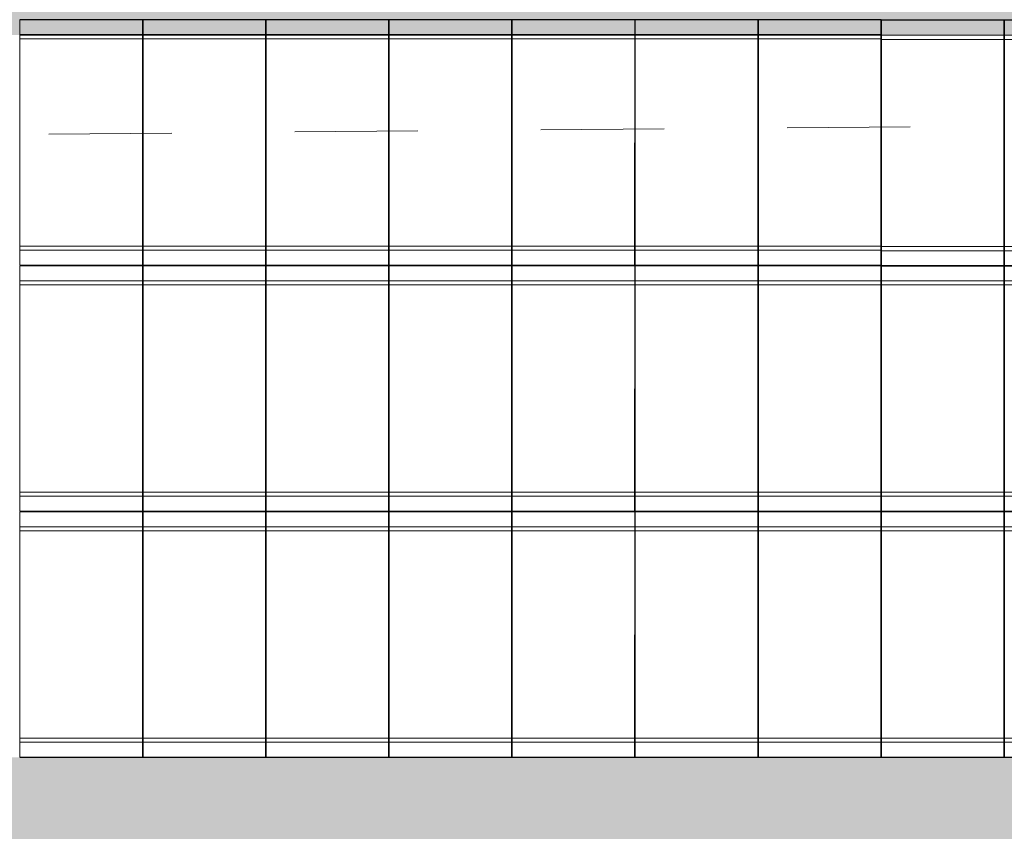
# Model space of a CAD drawing. Header units: metres. Extents: x -373759 to -373409, y 810976 to 811228.
# Tile 10 of 153: x -373677 to -373669, y 811109 to 811116. Entities that reach past the tile are written whole.
import ezdxf

# ---------------------------------------------------------------- set-up
doc = ezdxf.new("R2010")
doc.units = ezdxf.units.M
doc.header["$XCLIPFRAME"] = 2
doc.linetypes.add('TRAÇO 1mm', pattern=[2, 1, -1])
doc.layers.add('A-DETL', color=7, linetype='Continuous', lineweight=5, true_color=0x00a600)
for name, color, linetype, lineweight in [('A-FLOR', 7, 'Continuous', 5), ('A-FLOR-PATT', 7, 'Continuous', 5), ('A-GENM', 7, 'Continuous', 5), ('I-WALL', 7, 'Continuous', 5)]:
    doc.layers.add(name, color=color, linetype=linetype, lineweight=lineweight)
picture_1 = doc.add_image_def('image1.jpg', size_in_pixel=(999, 584))

# ---------------------------------------------------------------- blocks, each defined once
blk = doc.blocks.new('_EST_ PLACA PISO ESTRUTURAL MEIO - _EST_ PLACA PISO ESTRUTURAL MEIO-V4-PISTA INFERIOR PARTE 1')
at = {"layer": 'A-GENM', "color": 253, "true_color": 0xaaaaaa}
for p, q in [((-1000, 500), (-1000, -500)), ((-997.5, 500), (997.5, 500)), ((-875.8, 500), (-997.5, 500)), ((997.5, 497.5), (-997.5, 497.5)), ((-997.5, 497.5), (997.5, 497.5)), ((-997.5, 497.5), (-997.5, -497.5)), ((-997.5, 497.5), (-997.5, -497.5)), ((-997.5, -497.5), (-997.5, 497.5)), ((-997.5, 497.5), (-997.5, -497.5)), ((-842.5, 500), (-875.8, 500)), ((-875.8, 497.5), (-875.8, -497.5)), ((842.5, 500), (-842.5, 500)), ((-842.5, -497.5), (-842.5, 497.5)), ((875.8, 500), (842.5, 500)), ((842.5, 497.5), (842.5, -497.5)), ((997.5, 500), (875.8, 500)), ((875.8, 497.5), (875.8, -497.5)), ((997.5, -497.5), (997.5, 497.5)), ((997.5, 497.5), (997.5, -497.5)), ((997.5, 497.5), (997.5, -497.5)), ((997.5, 497.5), (997.5, -497.5)), ((1000, 500), (1000, -500)), ((997.5, -497.5), (-997.5, -497.5)), ((-997.5, -497.5), (997.5, -497.5)), ((-997.5, -500), (-875.8, -500)), ((997.5, -500), (-997.5, -500)), ((-875.8, -500), (-842.5, -500)), ((-842.5, -500), (842.5, -500)), ((842.5, -500), (875.8, -500)), ((875.8, -500), (997.5, -500))]:
    blk.add_line(p, q, dxfattribs=at)
blk = doc.blocks.new('_EST_ PLACA PISO ESTRUTURAL MEIO - _EST_ PLACA PISO ESTRUTURAL MEIO-V5-PISTA INFERIOR PARTE 1')
at = {"layer": 'A-GENM', "color": 253, "true_color": 0xaaaaaa}
for p, q in [((-1000, 500), (-1000, -500)), ((-997.5, 500), (997.5, 500)), ((-875.8, 500), (-997.5, 500)), ((997.5, 497.5), (-997.5, 497.5)), ((-997.5, 497.5), (997.5, 497.5)), ((-997.5, 497.5), (-997.5, -497.5)), ((-997.5, 497.5), (-997.5, -497.5)), ((-997.5, -497.5), (-997.5, 497.5)), ((-997.5, 497.5), (-997.5, -497.5)), ((-842.5, 500), (-875.8, 500)), ((-875.8, 497.5), (-875.8, -497.5)), ((842.5, 500), (-842.5, 500)), ((-842.5, -497.5), (-842.5, 497.5)), ((875.8, 500), (842.5, 500)), ((842.5, 497.5), (842.5, -497.5)), ((997.5, 500), (875.8, 500)), ((875.8, 497.5), (875.8, -497.5)), ((997.5, -497.5), (997.5, 497.5)), ((997.5, 497.5), (997.5, -497.5)), ((997.5, 497.5), (997.5, -497.5)), ((997.5, 497.5), (997.5, -497.5)), ((1000, 500), (1000, -500)), ((997.5, -497.5), (-997.5, -497.5)), ((-997.5, -497.5), (997.5, -497.5)), ((-997.5, -500), (-875.8, -500)), ((997.5, -500), (-997.5, -500)), ((-875.8, -500), (-842.5, -500)), ((-842.5, -500), (842.5, -500)), ((842.5, -500), (875.8, -500)), ((875.8, -500), (997.5, -500))]:
    blk.add_line(p, q, dxfattribs=at)
blk = doc.blocks.new('_EST_ PLACA PISO ESTRUTURAL MEIO - _EST_ PLACA PISO ESTRUTURAL MEIO-V3-PISTA INFERIOR PARTE 1')
at = {"layer": 'A-GENM', "color": 253, "true_color": 0xaaaaaa}
for p, q in [((-1000, 500), (-1000, -500)), ((-997.5, 500), (997.5, 500)), ((-875.8, 500), (-997.5, 500)), ((997.5, 497.5), (-997.5, 497.5)), ((-997.5, 497.5), (997.5, 497.5)), ((-997.5, 497.5), (-997.5, -497.5)), ((-997.5, 497.5), (-997.5, -497.5)), ((-997.5, -497.5), (-997.5, 497.5)), ((-997.5, 497.5), (-997.5, -497.5)), ((-842.5, 500), (-875.8, 500)), ((-875.8, 497.5), (-875.8, -497.5)), ((842.5, 500), (-842.5, 500)), ((-842.5, -497.5), (-842.5, 497.5)), ((875.8, 500), (842.5, 500)), ((842.5, 497.5), (842.5, -497.5)), ((997.5, 500), (875.8, 500)), ((875.8, 497.5), (875.8, -497.5)), ((997.5, -497.5), (997.5, 497.5)), ((997.5, 497.5), (997.5, -497.5)), ((997.5, 497.5), (997.5, -497.5)), ((997.5, 497.5), (997.5, -497.5)), ((1000, 500), (1000, -500)), ((997.5, -497.5), (-997.5, -497.5)), ((-997.5, -497.5), (997.5, -497.5)), ((-997.5, -500), (-875.8, -500)), ((997.5, -500), (-997.5, -500)), ((-875.8, -500), (-842.5, -500)), ((-842.5, -500), (842.5, -500)), ((842.5, -500), (875.8, -500)), ((875.8, -500), (997.5, -500))]:
    blk.add_line(p, q, dxfattribs=at)
blk = doc.blocks.new('_EST_ PLACA PISO ESTRUTURAL MEIO - _EST_ PLACA PISO ESTRUTURAL MEIO-3577490-PISTA INFERIOR PARTE 1')
at = {"layer": 'A-GENM', "color": 253, "true_color": 0xaaaaaa}
for p, q in [((-1000, 500), (-1000, -500)), ((-997.5, 500), (997.5, 500)), ((-875.8, 500), (-997.5, 500)), ((997.5, 497.5), (-997.5, 497.5)), ((-997.5, 497.5), (997.5, 497.5)), ((-997.5, 497.5), (-997.5, -497.5)), ((-997.5, 497.5), (-997.5, -497.5)), ((-997.5, -497.5), (-997.5, 497.5)), ((-997.5, 497.5), (-997.5, -497.5)), ((-842.5, 500), (-875.8, 500)), ((-875.8, 497.5), (-875.8, -497.5)), ((842.5, 500), (-842.5, 500)), ((-842.5, -497.5), (-842.5, 497.5)), ((875.8, 500), (842.5, 500)), ((842.5, 497.5), (842.5, -497.5)), ((997.5, 500), (875.8, 500)), ((875.8, 497.5), (875.8, -497.5)), ((997.5, -497.5), (997.5, 497.5)), ((997.5, 497.5), (997.5, -497.5)), ((997.5, 497.5), (997.5, -497.5)), ((997.5, 497.5), (997.5, -497.5)), ((1000, 500), (1000, -500)), ((997.5, -497.5), (-997.5, -497.5)), ((-997.5, -497.5), (997.5, -497.5)), ((-997.5, -500), (-875.8, -500)), ((997.5, -500), (-997.5, -500)), ((-875.8, -500), (-842.5, -500)), ((-842.5, -500), (842.5, -500)), ((842.5, -500), (875.8, -500)), ((875.8, -500), (997.5, -500))]:
    blk.add_line(p, q, dxfattribs=at)
blk = doc.blocks.new('_EST_ PLACA PISO ESTRUTURAL MEIO - _EST_ PLACA PISO ESTRUTURAL MEIO-V14-PISTA INFERIOR PARTE 1')
at = {"layer": 'A-GENM', "color": 253, "true_color": 0xaaaaaa}
for p, q in [((-1000, 500), (-1000, -500)), ((-997.5, 500), (997.5, 500)), ((-992.5, 500), (-997.5, 500)), ((997.5, 497.5), (-997.5, 497.5)), ((-997.5, 497.5), (997.5, 497.5)), ((-997.5, 497.5), (-997.5, -497.5)), ((-997.5, 497.5), (-997.5, -497.5)), ((-997.5, -497.5), (-997.5, 497.5)), ((-997.5, 497.5), (-997.5, -497.5)), ((-875.8, 500), (-992.5, 500)), ((-842.5, 500), (-875.8, 500)), ((-875.8, 497.5), (-875.8, -497.5)), ((842.5, 500), (-842.5, 500)), ((-842.5, -497.5), (-842.5, 497.5)), ((875.8, 500), (842.5, 500)), ((842.5, 497.5), (842.5, -497.5)), ((997.5, 500), (875.8, 500)), ((875.8, 497.5), (875.8, -497.5)), ((997.5, -497.5), (997.5, 497.5)), ((997.5, 497.5), (997.5, -497.5)), ((997.5, 497.5), (997.5, -497.5)), ((997.5, 497.5), (997.5, -497.5)), ((1000, 500), (1000, -500)), ((997.5, -497.5), (-997.5, -497.5)), ((-997.5, -497.5), (997.5, -497.5)), ((-997.5, -500), (-875.8, -500)), ((997.5, -500), (-997.5, -500)), ((-875.8, -500), (-842.5, -500)), ((-842.5, -500), (842.5, -500)), ((842.5, -500), (875.8, -500)), ((875.8, -500), (997.5, -500))]:
    blk.add_line(p, q, dxfattribs=at)
blk = doc.blocks.new('_EST_ PLACA PISO ESTRUTURAL MEIO - _EST_ PLACA PISO ESTRUTURAL MEIO-V11-PISTA INFERIOR PARTE 1')
at = {"layer": 'A-GENM', "color": 253, "true_color": 0xaaaaaa}
for p, q in [((-1000, -500), (-1000, 500)), ((-997.5, 500), (997.5, 500)), ((-875.8, 500), (-997.5, 500)), ((997.5, 497.5), (-997.5, 497.5)), ((-997.5, 497.5), (997.5, 497.5)), ((-997.5, 497.5), (-997.5, -497.5)), ((-997.5, 497.5), (-997.5, -497.5)), ((-997.5, -497.5), (-997.5, 497.5)), ((-997.5, 497.5), (-997.5, -497.5)), ((-842.5, 500), (-875.8, 500)), ((-875.8, 497.5), (-875.8, -497.5)), ((842.5, 500), (-842.5, 500)), ((-842.5, -497.5), (-842.5, 497.5)), ((875.8, 500), (842.5, 500)), ((842.5, 497.5), (842.5, -497.5)), ((997.5, 500), (875.8, 500)), ((875.8, 497.5), (875.8, -497.5)), ((997.5, -497.5), (997.5, 497.5)), ((997.5, 497.5), (997.5, -497.5)), ((997.5, 497.5), (997.5, -497.5)), ((997.5, 497.5), (997.5, -497.5)), ((1000, -500), (1000, 500)), ((997.5, -497.5), (-997.5, -497.5)), ((-997.5, -497.5), (997.5, -497.5)), ((-997.5, -500), (-875.8, -500)), ((997.5, -500), (-997.5, -500)), ((-875.8, -500), (-842.5, -500)), ((-842.5, -500), (842.5, -500)), ((842.5, -500), (875.8, -500)), ((875.8, -500), (997.5, -500))]:
    blk.add_line(p, q, dxfattribs=at)
blk = doc.blocks.new('_EST_ PLACA PISO ESTRUTURAL MEIO - _EST_ PLACA PISO ESTRUTURAL MEIO-V12-PISTA INFERIOR PARTE 1')
at = {"layer": 'A-GENM', "color": 253, "true_color": 0xaaaaaa}
for p, q in [((-1000, -500), (-1000, 500)), ((-997.5, 500), (997.5, 500)), ((-875.8, 500), (-997.5, 500)), ((997.5, 497.5), (-997.5, 497.5)), ((-997.5, 497.5), (997.5, 497.5)), ((-997.5, 497.5), (-997.5, -497.5)), ((-997.5, 497.5), (-997.5, -497.5)), ((-997.5, -497.5), (-997.5, 497.5)), ((-997.5, 497.5), (-997.5, -497.5)), ((-842.5, 500), (-875.8, 500)), ((-875.8, 497.5), (-875.8, -497.5)), ((842.5, 500), (-842.5, 500)), ((-842.5, -497.5), (-842.5, 497.5)), ((875.8, 500), (842.5, 500)), ((842.5, 497.5), (842.5, -497.5)), ((997.5, 500), (875.8, 500)), ((875.8, 497.5), (875.8, -497.5)), ((997.5, -497.5), (997.5, 497.5)), ((997.5, 497.5), (997.5, -497.5)), ((997.5, 497.5), (997.5, -497.5)), ((997.5, 497.5), (997.5, -497.5)), ((1000, -500), (1000, 500)), ((997.5, -497.5), (-997.5, -497.5)), ((-997.5, -497.5), (997.5, -497.5)), ((-997.5, -500), (-875.8, -500)), ((997.5, -500), (-997.5, -500)), ((-875.8, -500), (-842.5, -500)), ((-842.5, -500), (842.5, -500)), ((842.5, -500), (875.8, -500)), ((875.8, -500), (997.5, -500))]:
    blk.add_line(p, q, dxfattribs=at)
blk = doc.blocks.new('_EST_ PLACA PISO ESTRUTURAL MEIO - _EST_ PLACA PISO ESTRUTURAL MEIO-V10-PISTA INFERIOR PARTE 1')
at = {"layer": 'A-GENM', "color": 253, "true_color": 0xaaaaaa}
for p, q in [((-1000, -500), (-1000, 500)), ((-997.5, 500), (997.5, 500)), ((-875.8, 500), (-997.5, 500)), ((997.5, 497.5), (-997.5, 497.5)), ((-997.5, 497.5), (997.5, 497.5)), ((-997.5, 497.5), (-997.5, -497.5)), ((-997.5, 497.5), (-997.5, -497.5)), ((-997.5, -497.5), (-997.5, 497.5)), ((-997.5, 497.5), (-997.5, -497.5)), ((-842.5, 500), (-875.8, 500)), ((-875.8, 497.5), (-875.8, -497.5)), ((842.5, 500), (-842.5, 500)), ((-842.5, -497.5), (-842.5, 497.5)), ((875.8, 500), (842.5, 500)), ((842.5, 497.5), (842.5, -497.5)), ((997.5, 500), (875.8, 500)), ((875.8, 497.5), (875.8, -497.5)), ((997.5, -497.5), (997.5, 497.5)), ((997.5, 497.5), (997.5, -497.5)), ((997.5, 497.5), (997.5, -497.5)), ((997.5, 497.5), (997.5, -497.5)), ((1000, -500), (1000, 500)), ((997.5, -497.5), (-997.5, -497.5)), ((-997.5, -497.5), (997.5, -497.5)), ((-997.5, -500), (-875.8, -500)), ((997.5, -500), (-997.5, -500)), ((-875.8, -500), (-842.5, -500)), ((-842.5, -500), (842.5, -500)), ((842.5, -500), (875.8, -500)), ((875.8, -500), (997.5, -500))]:
    blk.add_line(p, q, dxfattribs=at)
blk = doc.blocks.new('_EST_ PLACA PISO ESTRUTURAL MEIO - _EST_ PLACA PISO ESTRUTURAL MEIO-V9-PISTA INFERIOR PARTE 1')
at = {"layer": 'A-GENM', "color": 253, "true_color": 0xaaaaaa}
for p, q in [((-1000, -500), (-1000, 500)), ((-997.5, 500), (997.5, 500)), ((-875.8, 500), (-997.5, 500)), ((997.5, 497.5), (-997.5, 497.5)), ((-997.5, 497.5), (997.5, 497.5)), ((-997.5, 497.5), (-997.5, -497.5)), ((-997.5, 497.5), (-997.5, -497.5)), ((-997.5, -497.5), (-997.5, 497.5)), ((-997.5, 497.5), (-997.5, -497.5)), ((-842.5, 500), (-875.8, 500)), ((-875.8, 497.5), (-875.8, -497.5)), ((842.5, 500), (-842.5, 500)), ((-842.5, -497.5), (-842.5, 497.5)), ((875.8, 500), (842.5, 500)), ((842.5, 497.5), (842.5, -497.5)), ((997.5, 500), (875.8, 500)), ((875.8, 497.5), (875.8, -497.5)), ((997.5, -497.5), (997.5, 497.5)), ((997.5, 497.5), (997.5, -497.5)), ((997.5, 497.5), (997.5, -497.5)), ((997.5, 497.5), (997.5, -497.5)), ((1000, -500), (1000, 500)), ((997.5, -497.5), (-997.5, -497.5)), ((-997.5, -497.5), (997.5, -497.5)), ((-997.5, -500), (-875.8, -500)), ((997.5, -500), (-997.5, -500)), ((-875.8, -500), (-842.5, -500)), ((-842.5, -500), (842.5, -500)), ((842.5, -500), (875.8, -500)), ((875.8, -500), (997.5, -500))]:
    blk.add_line(p, q, dxfattribs=at)
blk = doc.blocks.new('_EST_ PLACA PISO ESTRUTURAL MEIO - _EST_ PLACA PISO ESTRUTURAL MEIO-V13-PISTA INFERIOR PARTE 1')
at = {"layer": 'A-GENM', "color": 253, "true_color": 0xaaaaaa}
for p, q in [((-1000, -500), (-1000, 500)), ((-997.5, 500), (997.5, 500)), ((-875.8, 500), (-997.5, 500)), ((997.5, 497.5), (-997.5, 497.5)), ((-997.5, 497.5), (997.5, 497.5)), ((-997.5, 497.5), (-997.5, -497.5)), ((-997.5, 497.5), (-997.5, -497.5)), ((-997.5, -497.5), (-997.5, 497.5)), ((-997.5, 497.5), (-997.5, -497.5)), ((-842.5, 500), (-875.8, 500)), ((-875.8, 497.5), (-875.8, -497.5)), ((842.5, 500), (-842.5, 500)), ((-842.5, -497.5), (-842.5, 497.5)), ((875.8, 500), (842.5, 500)), ((842.5, 497.5), (842.5, -497.5)), ((997.5, 500), (875.8, 500)), ((875.8, 497.5), (875.8, -497.5)), ((997.5, -497.5), (997.5, 497.5)), ((997.5, 497.5), (997.5, -497.5)), ((997.5, 497.5), (997.5, -497.5)), ((997.5, 497.5), (997.5, -497.5)), ((1000, -500), (1000, 500)), ((997.5, -497.5), (-997.5, -497.5)), ((-997.5, -497.5), (997.5, -497.5)), ((-997.5, -500), (-875.8, -500)), ((997.5, -500), (-997.5, -500)), ((-875.8, -500), (-842.5, -500)), ((-842.5, -500), (842.5, -500)), ((842.5, -500), (875.8, -500)), ((875.8, -500), (997.5, -500))]:
    blk.add_line(p, q, dxfattribs=at)
blk = doc.blocks.new('_EST_ PLACA PISO ESTRUTURAL MEIO - _EST_ PLACA PISO ESTRUTURAL MEIO-V15-PISTA INFERIOR PARTE 1')
at = {"layer": 'A-GENM', "color": 253, "true_color": 0xaaaaaa}
for p, q in [((-1000, 500), (-1000, -500)), ((-997.5, 500), (997.5, 500)), ((-875.8, 500), (-997.5, 500)), ((997.5, 497.5), (-997.5, 497.5)), ((-997.5, 497.5), (997.5, 497.5)), ((-997.5, 497.5), (-997.5, -497.5)), ((-997.5, 497.5), (-997.5, -497.5)), ((-997.5, -497.5), (-997.5, 497.5)), ((-997.5, 497.5), (-997.5, -497.5)), ((-842.5, 500), (-875.8, 500)), ((-875.8, 497.5), (-875.8, -497.5)), ((842.5, 500), (-842.5, 500)), ((-842.5, -497.5), (-842.5, 497.5)), ((875.8, 500), (842.5, 500)), ((842.5, 497.5), (842.5, -497.5)), ((997.5, 500), (875.8, 500)), ((875.8, 497.5), (875.8, -497.5)), ((997.5, -497.5), (997.5, 497.5)), ((997.5, 497.5), (997.5, -497.5)), ((997.5, 497.5), (997.5, -497.5)), ((997.5, 497.5), (997.5, -497.5)), ((1000, 500), (1000, -500)), ((997.5, -497.5), (-997.5, -497.5)), ((-997.5, -497.5), (997.5, -497.5)), ((-997.5, -500), (-875.8, -500)), ((997.5, -500), (-997.5, -500)), ((-875.8, -500), (-842.5, -500)), ((-842.5, -500), (842.5, -500)), ((842.5, -500), (875.8, -500)), ((875.8, -500), (997.5, -500))]:
    blk.add_line(p, q, dxfattribs=at)
blk = doc.blocks.new('_EST_ PLACA PISO ESTRUTURAL MEIO - _EST_ PLACA PISO ESTRUTURAL MEIO-V360-PISTA INFERIOR PARTE 1')
at = {"layer": 'A-GENM', "color": 253, "true_color": 0xaaaaaa}
for p, q in [((-1000, 500), (-1000, -500)), ((-997.5, 500), (997.5, 500)), ((-875.8, 500), (-997.5, 500)), ((997.5, 497.5), (-997.5, 497.5)), ((-997.5, 497.5), (997.5, 497.5)), ((-997.5, 497.5), (-997.5, -497.5)), ((-997.5, 497.5), (-997.5, -497.5)), ((-997.5, -497.5), (-997.5, 497.5)), ((-997.5, 497.5), (-997.5, -497.5)), ((-842.5, 500), (-875.8, 500)), ((-875.8, 497.5), (-875.8, -497.5)), ((842.5, 500), (-842.5, 500)), ((-842.5, -497.5), (-842.5, 497.5)), ((875.8, 500), (842.5, 500)), ((842.5, 497.5), (842.5, -497.5)), ((997.5, 500), (875.8, 500)), ((875.8, 497.5), (875.8, -497.5)), ((997.5, -497.5), (997.5, 497.5)), ((997.5, 497.5), (997.5, -497.5)), ((997.5, 497.5), (997.5, -497.5)), ((997.5, 497.5), (997.5, -497.5)), ((1000, 500), (1000, -500)), ((997.5, -497.5), (-997.5, -497.5)), ((-997.5, -497.5), (997.5, -497.5)), ((-997.5, -500), (-875.8, -500)), ((997.5, -500), (-997.5, -500)), ((-875.8, -500), (-842.5, -500)), ((-842.5, -500), (842.5, -500)), ((842.5, -500), (875.8, -500)), ((875.8, -500), (992.5, -500)), ((992.5, -500), (997.5, -500))]:
    blk.add_line(p, q, dxfattribs=at)
blk = doc.blocks.new('_EST_ PLACA PISO ESTRUTURAL MEIO - _EST_ PLACA PISO ESTRUTURAL MEIO-V361-PISTA INFERIOR PARTE 1')
at = {"layer": 'A-GENM', "color": 253, "true_color": 0xaaaaaa}
for p, q in [((-1000, 500), (-1000, -500)), ((-997.5, 500), (997.5, 500)), ((-875.8, 500), (-997.5, 500)), ((997.5, 497.5), (-997.5, 497.5)), ((-997.5, 497.5), (997.5, 497.5)), ((-997.5, 497.5), (-997.5, -497.5)), ((-997.5, 497.5), (-997.5, -497.5)), ((-997.5, -497.5), (-997.5, 497.5)), ((-997.5, 497.5), (-997.5, -497.5)), ((-842.5, 500), (-875.8, 500)), ((-875.8, 497.5), (-875.8, -497.5)), ((842.5, 500), (-842.5, 500)), ((-842.5, -497.5), (-842.5, 497.5)), ((875.8, 500), (842.5, 500)), ((842.5, 497.5), (842.5, -497.5)), ((992.5, 500), (875.8, 500)), ((875.8, 497.5), (875.8, -497.5)), ((997.5, 500), (992.5, 500)), ((997.5, -497.5), (997.5, 497.5)), ((997.5, 497.5), (997.5, -497.5)), ((997.5, 497.5), (997.5, -497.5)), ((997.5, 497.5), (997.5, -497.5)), ((1000, 500), (1000, -500)), ((997.5, -497.5), (-997.5, -497.5)), ((-997.5, -497.5), (997.5, -497.5)), ((-997.5, -500), (-875.8, -500)), ((997.5, -500), (-997.5, -500)), ((-875.8, -500), (-842.5, -500)), ((-842.5, -500), (842.5, -500)), ((842.5, -500), (875.8, -500)), ((875.8, -500), (997.5, -500))]:
    blk.add_line(p, q, dxfattribs=at)

msp = doc.modelspace()

# ---------------------------------------------------------------- hatches: boundary and pattern name
at = {"layer": 'A-FLOR-PATT', "true_color": 0xff9191}
msp.add_hatch(color=21, dxfattribs=at).paths.add_polyline_path([(-373473.0921, 811079.2022), (-373472.52, 811081.1186), (-373565.7693, 811108.9896), (-373566.2673, 811109.1319), (-373566.7686, 811109.2621), (-373567.2729, 811109.3802), (-373567.7799, 811109.486), (-373568.2893, 811109.5795), (-373568.8008, 811109.6606), (-373569.3142, 811109.7294), (-373569.829, 811109.7857), (-373570.3451, 811109.8295), (-373570.8621, 811109.8608), (-373571.3797, 811109.8796), (-373571.8975, 811109.8859), (-373707.604, 811109.8866), (-373707.9405, 811109.8929), (-373708.277, 811109.9118), (-373708.6127, 811109.9434), (-373708.9471, 811109.9875), (-373709.2795, 811110.0441), (-373709.6096, 811110.1131), (-373709.9825, 811110.2076), (-373710.2675, 811110.2902), (-373710.5812, 811110.3936), (-373710.8973, 811110.5112), (-373711.2091, 811110.6407), (-373711.5152, 811110.7814), (-373711.8164, 811110.9338), (-373712.1111, 811111.0971), (-373712.4459, 811111.3018), (-373712.6817, 811111.4565), (-373712.9568, 811111.6522), (-373713.2238, 811111.8577), (-373713.4832, 811112.0732), (-373713.7343, 811112.2983), (-373713.9769, 811112.5327), (-373714.2105, 811112.7759), (-373714.4348, 811113.0278), (-373714.6495, 811113.2878), (-373714.8543, 811113.5558), (-373715.0489, 811113.8312), (-373715.2721, 811114.1788), (-373715.4065, 811114.403), (-373715.569, 811114.6985), (-373715.7204, 811114.9999), (-373715.8603, 811115.3067), (-373715.9886, 811115.6186), (-373716.1052, 811115.9351), (-373716.2098, 811116.2557), (-373716.3023, 811116.58), (-373716.3826, 811116.9076), (-373716.4506, 811117.2379), (-373716.5061, 811117.5706), (-373716.5492, 811117.9051), (-373716.5815, 811118.2744), (-373716.6048, 811118.2745), (-373716.4874, 811155.5311), (-373718.4874, 811155.5311), (-373718.6028, 811118.9212), (-373718.5978, 811118.5529), (-373718.5805, 811118.185), (-373718.5508, 811117.8178), (-373718.5089, 811117.4518), (-373718.4547, 811117.0875), (-373718.3884, 811116.7252), (-373718.31, 811116.3652), (-373718.2196, 811116.0082), (-373718.1173, 811115.6543), (-373718.0031, 811115.3041), (-373717.8774, 811114.9579), (-373717.7401, 811114.6161), (-373717.5914, 811114.279), (-373717.4315, 811113.9472), (-373717.2606, 811113.6209), (-373717.0789, 811113.3005), (-373716.8866, 811112.9863), (-373716.6838, 811112.6788), (-373716.4709, 811112.3782), (-373716.248, 811112.085), (-373716.0154, 811111.7993), (-373715.7734, 811111.5216), (-373715.5222, 811111.2522), (-373715.2622, 811110.9913), (-373714.9851, 811110.7319), (-373714.7166, 811110.4964), (-373714.4317, 811110.2629), (-373714.1391, 811110.0391), (-373713.8393, 811109.8252), (-373713.5324, 811109.6215), (-373713.2188, 811109.4282), (-373712.899, 811109.2454), (-373712.5732, 811109.0735), (-373712.2419, 811108.9126), (-373711.9053, 811108.7629), (-373711.564, 811108.6245), (-373711.2181, 811108.4976), (-373710.8683, 811108.3824), (-373710.5147, 811108.279), (-373710.158, 811108.1874), (-373709.7983, 811108.1079), (-373709.4362, 811108.0404), (-373709.072, 811107.9851), (-373708.7062, 811107.942), (-373708.2768, 811107.9081), (-373707.9712, 811107.8927), (-373707.6029, 811107.8865), (-373571.8976, 811107.8859), (-373571.4281, 811107.8802), (-373570.9589, 811107.8631), (-373570.4902, 811107.8348), (-373570.0224, 811107.795), (-373569.5556, 811107.744), (-373569.0903, 811107.6817), (-373568.6266, 811107.6081), (-373568.1647, 811107.5233), (-373567.7051, 811107.4274), (-373567.248, 811107.3204), (-373566.7935, 811107.2024), (-373566.3421, 811107.0734), (-373476.303, 811080.1619)], flags=0)
at = {"layer": 'I-WALL', "true_color": 0x808080}
h = msp.add_hatch(color=8, dxfattribs=at)
h.paths.add_polyline_path([(-373657.6679, 811115.7563), (-373657.6679, 811116.0063), (-373684.4574, 811116.0065), (-373684.4574, 811115.7565), (-373658.3799, 811115.7563)], flags=0)
h.paths.add_polyline_path([(-373659.1233, 811115.8863), (-373659.1233, 811115.8863), (-373658.3849, 811115.8863)], flags=0)
h.paths.add_polyline_path([(-373661.3824, 811115.8863), (-373661.3799, 811115.8863), (-373661.3799, 811115.8863)], flags=0)
h.paths.add_polyline_path([(-373666.3824, 811115.8864), (-373666.3799, 811115.8864), (-373666.3799, 811115.8864)], flags=0)
h.paths.add_polyline_path([(-373668.3824, 811115.8864), (-373668.3799, 811115.8864), (-373668.3799, 811115.8864)], flags=0)
h.paths.add_polyline_path([(-373669.28, 811115.8864), (-373669.28, 811115.8864), (-373668.3849, 811115.8864)], flags=0)

# ---------------------------------------------------------------- linework, layer by layer
at = {"color": 6, "linetype": 'TRAÇO 1mm', "lineweight": 30}
msp.add_circle((-373669.8776, 811116.8841), 16.9117, dxfattribs=at)
at = {"layer": 'A-DETL', "color": 40, "linetype": 'TRAÇO 1mm', "lineweight": 20, "true_color": 0xf5c00a}
msp.add_line((-373695.1453, 811114.7962), (-373597.0347, 811115.6413), dxfattribs=at)
at = {"layer": 'A-FLOR'}
for p, q in [((-373676.3849, 811109.8864), (-373677.3799, 811109.8864)), ((-373675.3849, 811109.8864), (-373676.3799, 811109.8864)), ((-373674.3849, 811109.8864), (-373675.3799, 811109.8864)), ((-373673.3849, 811109.8864), (-373674.3799, 811109.8864)), ((-373672.3849, 811109.8864), (-373673.3799, 811109.8864)), ((-373671.3849, 811109.8864), (-373672.3799, 811109.8864)), ((-373670.3849, 811109.8864), (-373671.3799, 811109.8864)), ((-373669.3849, 811109.8864), (-373670.3799, 811109.8864))]:
    msp.add_line(p, q, dxfattribs=at)
at = {"layer": 'I-WALL'}
for p, q in [((-373676.3849, 811115.7564), (-373677.3799, 811115.7564)), ((-373675.3849, 811115.7564), (-373676.3799, 811115.7564)), ((-373674.3849, 811115.7564), (-373675.3799, 811115.7564)), ((-373673.3849, 811115.7564), (-373674.3799, 811115.7564)), ((-373672.3849, 811115.7564), (-373673.3799, 811115.7564)), ((-373671.3849, 811115.7564), (-373672.3799, 811115.7564)), ((-373670.3849, 811115.7564), (-373671.3799, 811115.7564)), ((-373669.3849, 811115.7564), (-373670.3799, 811115.7564))]:
    msp.add_line(p, q, dxfattribs=at)

# ---------------------------------------------------------------- block references
at = {"layer": 'A-GENM', "color": 253, "true_color": 0xaaaaaa}
for name, p, xscale, yscale, zscale, rotation in [('_EST_ PLACA PISO ESTRUTURAL MEIO - _EST_ PLACA PISO ESTRUTURAL MEIO-V4-PISTA INFERIOR PARTE 1', (-373676.8824, 811114.8839), 0.001000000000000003, 0.001000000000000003, 0.001000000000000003, 269.9997169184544), ('_EST_ PLACA PISO ESTRUTURAL MEIO - _EST_ PLACA PISO ESTRUTURAL MEIO-V5-PISTA INFERIOR PARTE 1', (-373675.8824, 811114.8839), 0.001000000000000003, 0.001000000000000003, 0.001000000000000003, 269.9997169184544), ('_EST_ PLACA PISO ESTRUTURAL MEIO - _EST_ PLACA PISO ESTRUTURAL MEIO-V3-PISTA INFERIOR PARTE 1', (-373674.8824, 811114.8839), 0.001000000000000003, 0.001000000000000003, 0.001000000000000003, 269.9997169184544), ('_EST_ PLACA PISO ESTRUTURAL MEIO - _EST_ PLACA PISO ESTRUTURAL MEIO-3577490-PISTA INFERIOR PARTE 1', (-373673.8824, 811114.8839), 0.001000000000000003, 0.001000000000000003, 0.001000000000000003, 269.9997169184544), ('_EST_ PLACA PISO ESTRUTURAL MEIO - _EST_ PLACA PISO ESTRUTURAL MEIO-V4-PISTA INFERIOR PARTE 1', (-373672.8824, 811114.8839), 0.001000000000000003, 0.001000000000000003, 0.001000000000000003, 269.9997169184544), ('_EST_ PLACA PISO ESTRUTURAL MEIO - _EST_ PLACA PISO ESTRUTURAL MEIO-V5-PISTA INFERIOR PARTE 1', (-373671.8824, 811114.8839), 0.001000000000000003, 0.001000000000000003, 0.001000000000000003, 269.9997169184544), ('_EST_ PLACA PISO ESTRUTURAL MEIO - _EST_ PLACA PISO ESTRUTURAL MEIO-V14-PISTA INFERIOR PARTE 1', (-373670.8824, 811114.8839), 0.001000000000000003, 0.001000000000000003, 0.001000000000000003, 269.9997169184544), ('_EST_ PLACA PISO ESTRUTURAL MEIO - _EST_ PLACA PISO ESTRUTURAL MEIO-V360-PISTA INFERIOR PARTE 1', (-373669.8824, 811114.8789), 0.001000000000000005, 0.001000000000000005, 0.001000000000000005, 269.9997169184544), ('_EST_ PLACA PISO ESTRUTURAL MEIO - _EST_ PLACA PISO ESTRUTURAL MEIO-V361-PISTA INFERIOR PARTE 1', (-373668.8824, 811114.8789), 0.001000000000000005, 0.001000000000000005, 0.001000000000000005, 269.9997169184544), ('_EST_ PLACA PISO ESTRUTURAL MEIO - _EST_ PLACA PISO ESTRUTURAL MEIO-V11-PISTA INFERIOR PARTE 1', (-373676.8824, 811112.8839), 0.001000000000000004, 0.001000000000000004, 0.001000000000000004, 89.999716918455), ('_EST_ PLACA PISO ESTRUTURAL MEIO - _EST_ PLACA PISO ESTRUTURAL MEIO-V12-PISTA INFERIOR PARTE 1', (-373675.8824, 811112.8839), 0.001000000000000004, 0.001000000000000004, 0.001000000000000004, 89.999716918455), ('_EST_ PLACA PISO ESTRUTURAL MEIO - _EST_ PLACA PISO ESTRUTURAL MEIO-V10-PISTA INFERIOR PARTE 1', (-373674.8824, 811112.8839), 0.001000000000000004, 0.001000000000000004, 0.001000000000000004, 89.999716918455), ('_EST_ PLACA PISO ESTRUTURAL MEIO - _EST_ PLACA PISO ESTRUTURAL MEIO-V9-PISTA INFERIOR PARTE 1', (-373673.8824, 811112.8839), 0.001000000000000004, 0.001000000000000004, 0.001000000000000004, 89.999716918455), ('_EST_ PLACA PISO ESTRUTURAL MEIO - _EST_ PLACA PISO ESTRUTURAL MEIO-V11-PISTA INFERIOR PARTE 1', (-373672.8824, 811112.8839), 0.001000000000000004, 0.001000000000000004, 0.001000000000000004, 89.999716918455), ('_EST_ PLACA PISO ESTRUTURAL MEIO - _EST_ PLACA PISO ESTRUTURAL MEIO-V12-PISTA INFERIOR PARTE 1', (-373671.8824, 811112.8839), 0.001000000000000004, 0.001000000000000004, 0.001000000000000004, 89.999716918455), ('_EST_ PLACA PISO ESTRUTURAL MEIO - _EST_ PLACA PISO ESTRUTURAL MEIO-V10-PISTA INFERIOR PARTE 1', (-373670.8824, 811112.8839), 0.001000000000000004, 0.001000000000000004, 0.001000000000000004, 89.999716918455), ('_EST_ PLACA PISO ESTRUTURAL MEIO - _EST_ PLACA PISO ESTRUTURAL MEIO-V9-PISTA INFERIOR PARTE 1', (-373669.8824, 811112.8839), 0.001000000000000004, 0.001000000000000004, 0.001000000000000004, 89.999716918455), ('_EST_ PLACA PISO ESTRUTURAL MEIO - _EST_ PLACA PISO ESTRUTURAL MEIO-V13-PISTA INFERIOR PARTE 1', (-373668.8824, 811112.8839), 0.001000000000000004, 0.001000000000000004, 0.001000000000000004, 89.999716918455), ('_EST_ PLACA PISO ESTRUTURAL MEIO - _EST_ PLACA PISO ESTRUTURAL MEIO-V4-PISTA INFERIOR PARTE 1', (-373676.8824, 811110.8839), 0.001000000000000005, 0.001000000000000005, 0.001000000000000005, 269.9997169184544), ('_EST_ PLACA PISO ESTRUTURAL MEIO - _EST_ PLACA PISO ESTRUTURAL MEIO-V5-PISTA INFERIOR PARTE 1', (-373675.8824, 811110.8839), 0.001000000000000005, 0.001000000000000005, 0.001000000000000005, 269.9997169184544), ('_EST_ PLACA PISO ESTRUTURAL MEIO - _EST_ PLACA PISO ESTRUTURAL MEIO-V3-PISTA INFERIOR PARTE 1', (-373674.8824, 811110.8839), 0.001000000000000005, 0.001000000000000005, 0.001000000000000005, 269.9997169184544), ('_EST_ PLACA PISO ESTRUTURAL MEIO - _EST_ PLACA PISO ESTRUTURAL MEIO-3577490-PISTA INFERIOR PARTE 1', (-373673.8824, 811110.8839), 0.001000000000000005, 0.001000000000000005, 0.001000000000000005, 269.9997169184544), ('_EST_ PLACA PISO ESTRUTURAL MEIO - _EST_ PLACA PISO ESTRUTURAL MEIO-V4-PISTA INFERIOR PARTE 1', (-373672.8824, 811110.8839), 0.001000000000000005, 0.001000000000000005, 0.001000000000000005, 269.9997169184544), ('_EST_ PLACA PISO ESTRUTURAL MEIO - _EST_ PLACA PISO ESTRUTURAL MEIO-V5-PISTA INFERIOR PARTE 1', (-373671.8824, 811110.8839), 0.001000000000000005, 0.001000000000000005, 0.001000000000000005, 269.9997169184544), ('_EST_ PLACA PISO ESTRUTURAL MEIO - _EST_ PLACA PISO ESTRUTURAL MEIO-V3-PISTA INFERIOR PARTE 1', (-373670.8824, 811110.8839), 0.001000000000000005, 0.001000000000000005, 0.001000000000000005, 269.9997169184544), ('_EST_ PLACA PISO ESTRUTURAL MEIO - _EST_ PLACA PISO ESTRUTURAL MEIO-3577490-PISTA INFERIOR PARTE 1', (-373669.8824, 811110.8839), 0.001000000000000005, 0.001000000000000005, 0.001000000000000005, 269.9997169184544), ('_EST_ PLACA PISO ESTRUTURAL MEIO - _EST_ PLACA PISO ESTRUTURAL MEIO-V15-PISTA INFERIOR PARTE 1', (-373668.8824, 811110.8839), 0.001000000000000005, 0.001000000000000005, 0.001000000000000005, 269.9997169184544)]:
    msp.add_blockref(name, p, dxfattribs=dict(at, xscale=xscale, yscale=yscale, zscale=zscale, rotation=rotation))

# ---------------------------------------------------------------- pictures from other files: only their frames are drawn
image = msp.add_image(picture_1, insert=(-373760.7975, 810990.6628), size_in_units=(351.8083, 205.6617))
image.set_boundary_path([(4.5384, 95.0127), (998.5, 423.3533)])
image.dxf.flags = 15

doc.saveas('drawing.dxf')
